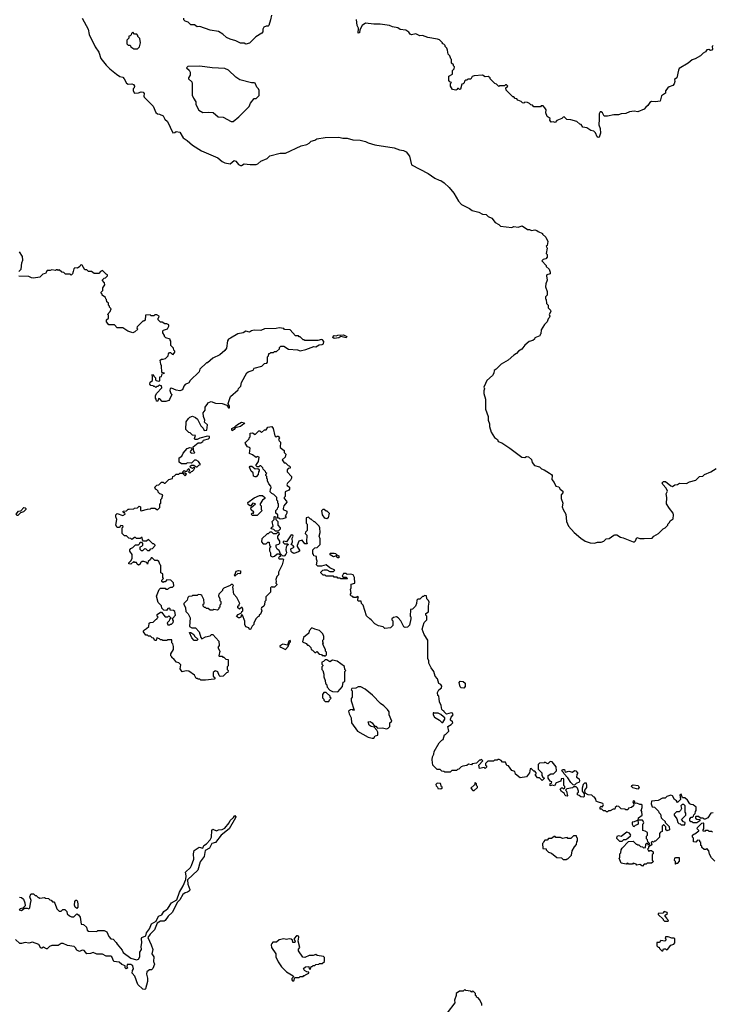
# Model space of a CAD drawing. Extents: x 2472589 to 2662339, y 701009 to 849030.
# Tile 84 of 256: x 2532895 to 2540424, y 739038 to 749737. Entities that reach past the tile are written whole.
import ezdxf

# ---------------------------------------------------------------- set-up
doc = ezdxf.new("R2010")
doc.units = 0

msp = doc.modelspace()

# ---------------------------------------------------------------- linework, layer by layer
at = {"layer": '0CON05XD'}
for points in [[(2535632, 749785), (2535623, 749735), (2535602, 749675), (2535595, 749668), (2535575, 749668), (2535550, 749655), (2535538, 749635), (2535537, 749605), (2535528, 749592), (2535461, 749549), (2535395, 749480), (2535355, 749472), (2535335, 749482), (2535295, 749483), (2535246, 749506), (2535182, 749525), (2535145, 749544), (2535105, 749578), (2535055, 749607), (2534965, 749623), (2534855, 749663), (2534825, 749660), (2534795, 749680), (2534755, 749680), (2534725, 749710), (2534695, 749720), (2534680, 749735), (2534680, 749755)], [(2533574, 749754), (2533641, 749635), (2533651, 749575), (2533685, 749500), (2533703, 749475), (2533715, 749442), (2533756, 749385), (2533777, 749315), (2533835, 749242), (2533875, 749202), (2533946, 749146), (2533985, 749120), (2534015, 749112), (2534032, 749095), (2534057, 749047), (2534075, 749037), (2534115, 749040), (2534133, 749033), (2534142, 749015), (2534140, 748995), (2534130, 748985), (2534130, 748965), (2534145, 748940), (2534185, 748942), (2534215, 748952), (2534239, 748949), (2534248, 748935), (2534243, 748905), (2534248, 748895), (2534346, 748796), (2534375, 748730), (2534393, 748713), (2534415, 748710), (2534455, 748692), (2534473, 748655), (2534502, 748632), (2534559, 748509), (2534580, 748510), (2534595, 748522), (2534635, 748513), (2534674, 748454), (2534716, 748426), (2534775, 748372), (2534873, 748313), (2535050, 748235), (2535097, 748197), (2535125, 748182), (2535185, 748172), (2535225, 748208), (2535245, 748198), (2535275, 748162), (2535294, 748154), (2535305, 748153), (2535335, 748170), (2535402, 748162), (2535465, 748162), (2535485, 748172), (2535515, 748200), (2535585, 748230), (2535615, 748258), (2535725, 748288), (2535785, 748288), (2535955, 748368), (2536015, 748382), (2536043, 748397), (2536065, 748418), (2536102, 748428), (2536125, 748442), (2536215, 748457), (2536365, 748462), (2536408, 748448), (2536455, 748448), (2536515, 748432), (2536595, 748427), (2536655, 748412), (2536685, 748398), (2536755, 748378), (2536965, 748346), (2537025, 748324), (2537067, 748317), (2537095, 748300), (2537131, 748255), (2537155, 748160), (2537336, 748066), (2537408, 748015), (2537455, 747994)], [(2540433, 749457), (2540423, 749445), (2540428, 749415), (2540420, 749405), (2540405, 749402), (2540385, 749412), (2540365, 749408), (2540352, 749388), (2540325, 749372), (2540297, 749345), (2540239, 749311), (2540205, 749301), (2540161, 749265), (2540064, 749205), (2540055, 749190), (2540038, 749105), (2540014, 749086), (2540018, 749065), (2540011, 749039), (2539995, 749021), (2539955, 749009), (2539942, 748998), (2539917, 748965), (2539915, 748940), (2539872, 748908), (2539858, 748852), (2539805, 748844), (2539765, 748849), (2539745, 748836), (2539725, 748804), (2539702, 748788), (2539682, 748765), (2539615, 748737), (2539575, 748742), (2539525, 748734), (2539485, 748719), (2539435, 748714), (2539405, 748704), (2539355, 748704), (2539285, 748688), (2539250, 748690), (2539232, 748725), (2539215, 748736), (2539205, 748734), (2539193, 748715), (2539196, 748655), (2539191, 748595), (2539206, 748556), (2539209, 748505), (2539195, 748460), (2539185, 748456), (2539173, 748463), (2539155, 748508), (2539137, 748527), (2539103, 748533), (2539062, 748562), (2539015, 748570), (2538998, 748598), (2538985, 748600), (2538952, 748632), (2538885, 748650), (2538843, 748653), (2538820, 748675), (2538815, 748680), (2538802, 748678), (2538788, 748662), (2538735, 748640), (2538715, 748620), (2538695, 748628), (2538672, 748625), (2538658, 748645), (2538662, 748665), (2538630, 748685), (2538616, 748725), (2538617, 748757), (2538605, 748780), (2538585, 748800), (2538565, 748800), (2538555, 748790), (2538485, 748790), (2538468, 748808), (2538452, 748812), (2538438, 748828), (2538417, 748837), (2538385, 748840), (2538375, 748830), (2538362, 748832), (2538348, 748848), (2538312, 748862), (2538298, 748878), (2538282, 748882), (2538265, 748900), (2538255, 748900), (2538182, 748972), (2538180, 748995), (2538200, 749015), (2538188, 749028), (2538175, 749030), (2538165, 749020), (2538115, 749020), (2538105, 749010), (2538078, 749038), (2538062, 749042), (2538010, 749095), (2538010, 749105), (2537989, 749119), (2537955, 749116), (2537925, 749133), (2537835, 749127), (2537815, 749120), (2537798, 749092), (2537765, 749090), (2537755, 749080), (2537742, 749078), (2537732, 749068), (2537728, 749052), (2537715, 749040), (2537702, 749038), (2537688, 748982), (2537675, 748980), (2537665, 748990), (2537655, 748990), (2537650, 748980), (2537635, 748972), (2537599, 748979), (2537580, 749015), (2537580, 749045), (2537590, 749055), (2537572, 749062), (2537560, 749075), (2537560, 749125), (2537600, 749145), (2537600, 749185), (2537618, 749202), (2537620, 749225), (2537610, 749235), (2537610, 749245), (2537590, 749265), (2537590, 749305), (2537582, 749312), (2537570, 749345), (2537553, 749363), (2537547, 749407), (2537538, 749428), (2537520, 749445), (2537520, 749455), (2537505, 749470), (2537490, 749475), (2537490, 749485), (2537458, 749518), (2537437, 749527), (2537332, 749542), (2537275, 749566), (2537245, 749561), (2537203, 749583), (2537153, 749573), (2537140, 749580), (2537125, 749602), (2537092, 749622), (2537032, 749632), (2537007, 749647), (2536948, 749658), (2536915, 749672), (2536815, 749688), (2536745, 749688), (2536655, 749698), (2536618, 749675), (2536592, 749625), (2536589, 749595), (2536575, 749590), (2536577, 749643), (2536564, 749675), (2536555, 749740)], [(2534175, 749420), (2534198, 749442), (2534210, 749485), (2534202, 749532), (2534180, 749555), (2534180, 749565), (2534168, 749578), (2534145, 749580), (2534125, 749600), (2534112, 749588), (2534108, 749572), (2534095, 749560), (2534082, 749558), (2534080, 749535), (2534060, 749515), (2534060, 749475), (2534075, 749460), (2534095, 749460), (2534102, 749442), (2534135, 749420), (2534175, 749420)], [(2535195, 748630), (2535215, 748632), (2535279, 748681), (2535390, 748795), (2535405, 748830), (2535445, 748880), (2535465, 748880), (2535498, 748912), (2535497, 748967), (2535490, 748985), (2535472, 749002), (2535456, 749046), (2535445, 749052), (2535415, 749050), (2535290, 749085), (2535245, 749112), (2535165, 749188), (2535125, 749208), (2534987, 749213), (2534855, 749232), (2534722, 749228), (2534710, 749215), (2534738, 749188), (2534750, 749165), (2534747, 749133), (2534730, 749105), (2534730, 749095), (2534765, 749060), (2534770, 749045), (2534770, 748915), (2534783, 748883), (2534810, 748845), (2534810, 748815), (2534844, 748754), (2534885, 748728), (2534945, 748732), (2534997, 748727), (2535053, 748683), (2535107, 748677), (2535195, 748630)], [(2537455, 747994), (2537475, 747989), (2537508, 747965), (2537565, 747912), (2537615, 747852), (2537664, 747764), (2537697, 747727), (2537786, 747686), (2537814, 747664), (2537885, 747644), (2537925, 747622), (2537965, 747620), (2537988, 747598), (2538029, 747579), (2538065, 747532), (2538105, 747513), (2538122, 747492), (2538245, 747480), (2538265, 747488), (2538315, 747482), (2538356, 747496), (2538415, 747458), (2538437, 747457), (2538457, 747447), (2538495, 747452), (2538517, 747447), (2538530, 747435), (2538580, 747415), (2538580, 747405), (2538613, 747373), (2538638, 747325), (2538630, 747285), (2538620, 747275), (2538628, 747255), (2538620, 747195), (2538630, 747185), (2538630, 747155), (2538615, 747140), (2538585, 747130), (2538570, 747115), (2538620, 747065), (2538620, 747055), (2538650, 747025), (2538660, 746995), (2538660, 746975), (2538626, 746964), (2538621, 746955), (2538630, 746905), (2538613, 746867), (2538610, 746835), (2538628, 746785), (2538630, 746745), (2538610, 746725), (2538610, 746705), (2538620, 746695), (2538623, 746653), (2538640, 746635), (2538640, 746605), (2538665, 746580), (2538668, 746565), (2538652, 746535), (2538658, 746515), (2538652, 746498), (2538640, 746485), (2538630, 746455), (2538600, 746425), (2538563, 746367), (2538560, 746325), (2538552, 746318), (2538548, 746302), (2538495, 746280), (2538490, 746265), (2538475, 746250), (2538435, 746240), (2538385, 746202), (2538352, 746158), (2538318, 746135), (2538295, 746108), (2538265, 746092), (2538204, 746036), (2538130, 745995), (2538075, 745938), (2538052, 745925), (2538050, 745895), (2538035, 745870), (2537972, 745815), (2537958, 745785), (2537942, 745745), (2537948, 745725), (2537940, 745705), (2537940, 745675), (2537958, 745615), (2537960, 745505), (2537988, 745425), (2537988, 745385), (2538002, 745345), (2538003, 745315), (2538021, 745255), (2538057, 745197), (2538088, 745175), (2538098, 745155), (2538135, 745139), (2538225, 745081), (2538354, 744984), (2538385, 744978), (2538405, 744990), (2538425, 744988), (2538458, 744958), (2538467, 744925), (2538493, 744893), (2538545, 744878), (2538568, 744855), (2538596, 744846), (2538655, 744808), (2538678, 744795), (2538682, 744785), (2538680, 744740), (2538707, 744707), (2538725, 744670), (2538755, 744660), (2538772, 744635), (2538800, 744615), (2538800, 744595), (2538780, 744575), (2538780, 744535), (2538800, 744485), (2538792, 744445), (2538802, 744415), (2538832, 744365), (2538840, 744285), (2538862, 744235), (2538924, 744164), (2538995, 744103), (2539042, 744072), (2539095, 744052), (2539145, 744048), (2539175, 744058), (2539215, 744058), (2539245, 744070), (2539270, 744095), (2539302, 744098), (2539353, 744137), (2539365, 744140), (2539388, 744138), (2539425, 744113), (2539457, 744107), (2539565, 744062), (2539577, 744063), (2539590, 744075), (2539605, 744110), (2539635, 744100), (2539685, 744098), (2539770, 744105), (2539790, 744125), (2539840, 744155), (2539890, 744205), (2539910, 744215), (2539940, 744245), (2539940, 744255), (2539960, 744275), (2539965, 744290), (2540000, 744315), (2540002, 744355), (2539998, 744375), (2539958, 744425), (2539928, 744478), (2539930, 744545), (2539922, 744585), (2539938, 744615), (2539922, 744645), (2539886, 744685), (2539880, 744705), (2539895, 744718), (2539915, 744718), (2539973, 744673), (2539990, 744665), (2540016, 744684), (2540045, 744688), (2540068, 744702), (2540145, 744698), (2540175, 744717), (2540245, 744734), (2540285, 744772), (2540322, 744778), (2540340, 744795), (2540407, 744823), (2540465, 744860)], [(2532885, 747000), (2532910, 747025), (2532917, 747095), (2532928, 747125), (2532927, 747165), (2532892, 747215)], [(2534285, 744420), (2534317, 744423), (2534325, 744430), (2534365, 744430), (2534395, 744410), (2534420, 744435), (2534420, 744475), (2534430, 744485), (2534430, 744525), (2534440, 744535), (2534450, 744575), (2534420, 744585), (2534402, 744602), (2534400, 744615), (2534385, 744630), (2534370, 744635), (2534363, 744657), (2534385, 744680), (2534408, 744682), (2534435, 744710), (2534455, 744710), (2534465, 744700), (2534478, 744702), (2534515, 744740), (2534555, 744750), (2534560, 744775), (2534578, 744782), (2534595, 744800), (2534625, 744800), (2534635, 744810), (2534670, 744810), (2534672, 744802), (2534695, 744780), (2534708, 744798), (2534695, 744810), (2534670, 744810), (2534670, 744825), (2534682, 744838), (2534695, 744830), (2534715, 744830), (2534720, 744845), (2534735, 744860), (2534740, 744835), (2534730, 744825), (2534745, 744810), (2534762, 744828), (2534775, 744830), (2534790, 744845), (2534798, 744868), (2534785, 744870), (2534775, 744860), (2534752, 744872), (2534750, 744885), (2534762, 744898), (2534787, 744897), (2534815, 744880), (2534825, 744880), (2534842, 744898), (2534860, 744905), (2534838, 744938), (2534815, 744950), (2534795, 744950), (2534762, 744918), (2534715, 744920), (2534705, 744910), (2534655, 744912), (2534628, 744928), (2534630, 744975), (2534656, 744994), (2534672, 745025), (2534714, 745076), (2534745, 745087), (2534760, 745085), (2534770, 745075), (2534748, 745045), (2534752, 745035), (2534765, 745028), (2534795, 745030), (2534800, 745035), (2534790, 745045), (2534780, 745095), (2534835, 745140), (2534865, 745140), (2534887, 745153), (2534895, 745168), (2534947, 745183), (2534960, 745195), (2534958, 745208), (2534935, 745212), (2534855, 745190), (2534826, 745174), (2534800, 745175), (2534794, 745186), (2534808, 745218), (2534772, 745222), (2534748, 745248), (2534735, 745250), (2534703, 745283), (2534704, 745366), (2534730, 745405), (2534743, 745417), (2534775, 745430), (2534808, 745415), (2534828, 745398), (2534864, 745324), (2534888, 745298), (2534902, 745272), (2534930, 745275), (2534936, 745336), (2534903, 745363), (2534908, 745385), (2534892, 745425), (2534890, 745465), (2534910, 745495), (2534913, 745527), (2534940, 745565), (2534940, 745575), (2534975, 745588), (2535025, 745570), (2535095, 745568), (2535147, 745547), (2535165, 745518), (2535175, 745520), (2535176, 745535), (2535162, 745565), (2535188, 745642), (2535270, 745715), (2535275, 745730), (2535300, 745755), (2535308, 745795), (2535365, 745900), (2535378, 745912), (2535435, 745930), (2535445, 745950), (2535527, 745973), (2535555, 746000), (2535580, 746005), (2535590, 746015), (2535590, 746075), (2535600, 746085), (2535605, 746110), (2535615, 746110), (2535625, 746120), (2535655, 746120), (2535665, 746130), (2535687, 746133), (2535718, 746162), (2535720, 746175), (2535735, 746190), (2535765, 746190), (2535818, 746158), (2535915, 746148), (2535945, 746138), (2536007, 746153), (2536094, 746186), (2536115, 746182), (2536150, 746205), (2536185, 746207), (2536197, 746215), (2536201, 746241), (2536188, 746258), (2536175, 746261), (2536135, 746250), (2535995, 746250), (2535985, 746260), (2535975, 746260), (2535945, 746290), (2535935, 746290), (2535925, 746300), (2535895, 746300), (2535835, 746368), (2535775, 746370), (2535765, 746380), (2535715, 746388), (2535685, 746380), (2535555, 746378), (2535515, 746360), (2535444, 746364), (2535414, 746356), (2535395, 746342), (2535355, 746352), (2535325, 746333), (2535265, 746322), (2535188, 746275), (2535164, 746266), (2535154, 746246), (2535142, 746168), (2535126, 746144), (2535070, 746095), (2534995, 746060), (2534935, 746010), (2534925, 746010), (2534855, 745940), (2534845, 745910), (2534750, 745815), (2534735, 745790), (2534695, 745772), (2534678, 745755), (2534666, 745714), (2534635, 745703), (2534595, 745710), (2534545, 745732), (2534532, 745728), (2534528, 745708), (2534540, 745675), (2534550, 745665), (2534525, 745610), (2534515, 745600), (2534485, 745590), (2534445, 745590), (2534418, 745618), (2534405, 745620), (2534398, 745592), (2534382, 745592), (2534380, 745615), (2534370, 745625), (2534372, 745655), (2534385, 745680), (2534440, 745735), (2534440, 745745), (2534435, 745760), (2534425, 745760), (2534415, 745770), (2534398, 745752), (2534385, 745750), (2534375, 745740), (2534365, 745750), (2534355, 745750), (2534345, 745760), (2534322, 745762), (2534310, 745775), (2534312, 745798), (2534340, 745815), (2534340, 745865), (2534332, 745878), (2534345, 745880), (2534352, 745862), (2534370, 745845), (2534373, 745823), (2534380, 745815), (2534405, 745808), (2534417, 745813), (2534420, 745855), (2534435, 745860), (2534445, 745890), (2534470, 745895), (2534440, 745905), (2534438, 745975), (2534428, 745995), (2534423, 746037), (2534435, 746050), (2534455, 746048), (2534480, 746055), (2534510, 746085), (2534513, 746107), (2534525, 746120), (2534535, 746120), (2534552, 746102), (2534565, 746100), (2534580, 746125), (2534580, 746135), (2534570, 746145), (2534568, 746168), (2534540, 746195), (2534540, 746245), (2534530, 746255), (2534530, 746265), (2534485, 746280), (2534470, 746295), (2534470, 746305), (2534450, 746335), (2534450, 746355), (2534460, 746365), (2534503, 746377), (2534518, 746405), (2534515, 746420), (2534495, 746432), (2534473, 746433), (2534445, 746450), (2534425, 746450), (2534400, 746475), (2534400, 746495), (2534408, 746502), (2534410, 746515), (2534385, 746530), (2534365, 746530), (2534355, 746520), (2534325, 746520), (2534315, 746530), (2534262, 746528), (2534258, 746472), (2534245, 746460), (2534235, 746460), (2534172, 746398), (2534170, 746385), (2534180, 746375), (2534146, 746344), (2534126, 746334), (2534072, 746352), (2534015, 746390), (2533955, 746390), (2533925, 746420), (2533863, 746423), (2533840, 746455), (2533840, 746475), (2533860, 746495), (2533860, 746525), (2533850, 746535), (2533880, 746565), (2533890, 746595), (2533872, 746612), (2533870, 746625), (2533860, 746635), (2533860, 746655), (2533842, 746672), (2533840, 746695), (2533830, 746705), (2533828, 746718), (2533792, 746742), (2533790, 746755), (2533780, 746765), (2533782, 746778), (2533800, 746795), (2533800, 746825), (2533820, 746855), (2533818, 746878), (2533790, 746905), (2533812, 746928), (2533828, 746932), (2533848, 746952), (2533850, 746965), (2533835, 746970), (2533795, 747010), (2533775, 747000), (2533755, 746980), (2533705, 746980), (2533675, 747000), (2533645, 747000), (2533625, 747020), (2533605, 747020), (2533575, 747070), (2533565, 747072), (2533555, 747070), (2533548, 747055), (2533525, 747038), (2533495, 747040), (2533485, 747030), (2533475, 747000), (2533470, 746975), (2533455, 746960), (2533445, 746970), (2533395, 746970), (2533375, 746990), (2533352, 746992), (2533325, 747020), (2533315, 747010), (2533305, 747020), (2533295, 747020), (2533285, 747010), (2533245, 747018), (2533225, 747010), (2533195, 747010), (2533175, 746980), (2533145, 746970), (2533115, 746940), (2533045, 746930), (2533023, 746933), (2532995, 746948), (2532885, 746950)], [(2536315, 746273), (2536300, 746285), (2536305, 746302), (2536315, 746307), (2536335, 746302), (2536355, 746310), (2536415, 746312), (2536450, 746295), (2536445, 746281), (2536387, 746293), (2536365, 746281), (2536315, 746273)], [(2535205, 745270), (2535200, 745275), (2535202, 745295), (2535232, 745308), (2535243, 745325), (2535262, 745338), (2535305, 745364), (2535338, 745355), (2535333, 745345), (2535295, 745316), (2535238, 745302), (2535225, 745283), (2535205, 745270)], [(2535725, 744310), (2535715, 744320), (2535702, 744322), (2535700, 744355), (2535680, 744375), (2535680, 744405), (2535698, 744422), (2535700, 744435), (2535710, 744445), (2535710, 744475), (2535703, 744483), (2535700, 744505), (2535690, 744515), (2535690, 744545), (2535658, 744578), (2535635, 744590), (2535618, 744608), (2535620, 744635), (2535630, 744655), (2535625, 744670), (2535603, 744693), (2535590, 744725), (2535590, 744745), (2535582, 744752), (2535580, 744775), (2535570, 744785), (2535570, 744795), (2535580, 744805), (2535572, 744812), (2535568, 744828), (2535542, 744852), (2535538, 744868), (2535515, 744890), (2535505, 744890), (2535495, 744880), (2535475, 744880), (2535463, 744893), (2535490, 744935), (2535500, 744985), (2535475, 744990), (2535465, 744980), (2535427, 745007), (2535392, 745022), (2535402, 745082), (2535395, 745090), (2535370, 745095), (2535348, 745135), (2535352, 745148), (2535388, 745182), (2535390, 745195), (2535400, 745205), (2535400, 745245), (2535425, 745248), (2535455, 745230), (2535495, 745270), (2535505, 745270), (2535525, 745250), (2535555, 745280), (2535575, 745280), (2535592, 745308), (2535635, 745318), (2535652, 745295), (2535670, 745215), (2535685, 745200), (2535695, 745210), (2535705, 745210), (2535718, 745195), (2535710, 745175), (2535715, 745160), (2535730, 745145), (2535725, 745090), (2535770, 745055), (2535770, 745035), (2535790, 745015), (2535780, 744985), (2535750, 744955), (2535772, 744922), (2535785, 744920), (2535812, 744892), (2535825, 744890), (2535835, 744880), (2535836, 744864), (2535815, 744860), (2535803, 744847), (2535802, 744825), (2535850, 744775), (2535850, 744755), (2535840, 744735), (2535805, 744700), (2535800, 744685), (2535804, 744674), (2535827, 744657), (2535828, 744635), (2535820, 744625), (2535782, 744608), (2535780, 744555), (2535770, 744545), (2535770, 744535), (2535797, 744507), (2535798, 744495), (2535768, 744455), (2535758, 744425), (2535760, 744415), (2535800, 744395), (2535800, 744375), (2535792, 744362), (2535780, 744345), (2535790, 744335), (2535790, 744325), (2535755, 744312), (2535725, 744310)], [(2535455, 744769), (2535437, 744777), (2535434, 744814), (2535412, 744832), (2535394, 744874), (2535400, 744885), (2535420, 744885), (2535455, 744858), (2535485, 744860), (2535498, 744848), (2535500, 744835), (2535490, 744825), (2535486, 744794), (2535465, 744771), (2535455, 744769)], [(2535475, 744350), (2535425, 744350), (2535410, 744365), (2535425, 744380), (2535438, 744372), (2535440, 744385), (2535412, 744412), (2535408, 744432), (2535460, 744475), (2535430, 744485), (2535405, 744450), (2535378, 744468), (2535375, 744490), (2535445, 744542), (2535503, 744567), (2535535, 744568), (2535560, 744545), (2535560, 744535), (2535535, 744516), (2535510, 744475), (2535510, 744465), (2535520, 744455), (2535520, 744415), (2535530, 744405), (2535475, 744350)], [(2532865, 744348), (2532857, 744365), (2532884, 744396), (2532909, 744401), (2532940, 744435), (2532954, 744434), (2532962, 744425), (2532962, 744415), (2532935, 744388), (2532905, 744380), (2532875, 744350), (2532865, 744348)], [(2536048, 744318), (2536035, 744330), (2536010, 744325), (2536010, 744265), (2536020, 744255), (2536020, 744185), (2536002, 744168), (2536000, 744155), (2536018, 744135), (2536012, 744062), (2536020, 744045), (2536015, 744040), (2535995, 744042), (2535965, 744080), (2535931, 744069), (2535912, 744025), (2535913, 744013), (2535940, 743965), (2535927, 743953), (2535875, 743937), (2535856, 743946), (2535848, 743958), (2535844, 743986), (2535878, 744005), (2535869, 744019), (2535848, 744035), (2535859, 744061), (2535856, 744105), (2535867, 744125), (2535865, 744137), (2535845, 744138), (2535795, 744062), (2535765, 744070), (2535758, 744062), (2535758, 744055), (2535775, 744040), (2535805, 744042), (2535818, 744035), (2535799, 744021), (2535791, 744005), (2535788, 743975), (2535794, 743945), (2535789, 743931), (2535775, 743910), (2535765, 743908), (2535752, 743912), (2535732, 743932), (2535715, 743970), (2535694, 743984), (2535682, 744005), (2535685, 744030), (2535712, 744038), (2535722, 744048), (2535722, 744072), (2535700, 744105), (2535700, 744125), (2535720, 744145), (2535715, 744160), (2535695, 744160), (2535685, 744150), (2535655, 744150), (2535635, 744170), (2535615, 744170), (2535598, 744152), (2535585, 744150), (2535528, 744095), (2535523, 744063), (2535543, 744043), (2535575, 744040), (2535592, 744058), (2535608, 744058), (2535610, 744025), (2535620, 744015), (2535620, 744005), (2535610, 743995), (2535610, 743965), (2535620, 743945), (2535622, 743912), (2535645, 743900), (2535665, 743908), (2535695, 743932), (2535712, 743932), (2535728, 743918), (2535730, 743905), (2535715, 743900), (2535710, 743885), (2535715, 743880), (2535755, 743880), (2535762, 743872), (2535748, 743815), (2535710, 743735), (2535710, 743705), (2535692, 743688), (2535678, 743655), (2535682, 743632), (2535680, 743615), (2535690, 743605), (2535690, 743595), (2535665, 743570), (2535645, 743570), (2535635, 743578), (2535620, 743565), (2535620, 743515), (2535570, 743465), (2535570, 743425), (2535560, 743415), (2535557, 743383), (2535550, 743365), (2535522, 743345), (2535520, 743335), (2535528, 743315), (2535512, 743278), (2535500, 743265), (2535500, 743255), (2535485, 743250), (2535465, 743230), (2535442, 743185), (2535440, 743165), (2535423, 743147), (2535405, 743110), (2535392, 743112), (2535385, 743130), (2535355, 743140), (2535342, 743165), (2535342, 743202), (2535318, 743268), (2535305, 743270), (2535298, 743245), (2535285, 743238), (2535275, 743238), (2535253, 743253), (2535270, 743275), (2535308, 743292), (2535310, 743305), (2535320, 743315), (2535320, 743335), (2535315, 743350), (2535305, 743350), (2535285, 743332), (2535268, 743348), (2535268, 743365), (2535280, 743375), (2535280, 743385), (2535290, 743395), (2535255, 743458), (2535222, 743495), (2535212, 743575), (2535218, 743588), (2535208, 743598), (2535195, 743600), (2535185, 743590), (2535115, 743560), (2535100, 743545), (2535100, 743535), (2535060, 743495), (2535058, 743478), (2535070, 743445), (2535070, 743425), (2535080, 743415), (2535080, 743385), (2535070, 743375), (2535070, 743355), (2535060, 743345), (2535060, 743335), (2535045, 743320), (2535005, 743328), (2534995, 743320), (2534965, 743320), (2534945, 743340), (2534925, 743340), (2534915, 743350), (2534905, 743350), (2534890, 743365), (2534890, 743385), (2534900, 743395), (2534898, 743435), (2534875, 743480), (2534865, 743488), (2534835, 743490), (2534825, 743480), (2534775, 743480), (2534767, 743473), (2534735, 743470), (2534723, 743457), (2534715, 743430), (2534680, 743395), (2534678, 743385), (2534697, 743347), (2534700, 743305), (2534725, 743280), (2534747, 743237), (2534742, 743142), (2534765, 743130), (2534808, 743128), (2534847, 743087), (2534864, 743024), (2534875, 743010), (2534915, 743032), (2534967, 743043), (2534980, 743055), (2534995, 743058), (2535060, 742985), (2535062, 742938), (2535050, 742915), (2535070, 742875), (2535060, 742825), (2535065, 742820), (2535095, 742820), (2535105, 742810), (2535115, 742810), (2535135, 742790), (2535160, 742785), (2535160, 742715), (2535150, 742705), (2535150, 742675), (2535160, 742665), (2535158, 742642), (2535145, 742640), (2535107, 742603), (2535075, 742600), (2535062, 742612), (2535049, 742649), (2535025, 742660), (2535015, 742658), (2535000, 742645), (2535000, 742605), (2535020, 742585), (2535008, 742572), (2534915, 742560), (2534865, 742560), (2534855, 742570), (2534835, 742570), (2534825, 742580), (2534815, 742580), (2534796, 742616), (2534735, 742658), (2534705, 742660), (2534662, 742652), (2534640, 742685), (2534648, 742728), (2534625, 742750), (2534600, 742755), (2534576, 742786), (2534550, 742805), (2534550, 742815), (2534540, 742825), (2534540, 742845), (2534568, 742892), (2534568, 742925), (2534560, 742955), (2534550, 742965), (2534548, 742998), (2534505, 743000), (2534495, 742992), (2534452, 742992), (2534445, 743000), (2534425, 743000), (2534415, 743010), (2534385, 743020), (2534378, 742992), (2534365, 742990), (2534348, 743018), (2534335, 743020), (2534317, 743037), (2534295, 743040), (2534285, 743050), (2534265, 743050), (2534240, 743085), (2534240, 743095), (2534252, 743108), (2534275, 743120), (2534298, 743142), (2534302, 743178), (2534312, 743188), (2534345, 743190), (2534375, 743220), (2534390, 743225), (2534390, 743235), (2534400, 743245), (2534390, 743255), (2534390, 743275), (2534425, 743300), (2534438, 743298), (2534475, 743250), (2534505, 743250), (2534515, 743260), (2534538, 743238), (2534538, 743232), (2534522, 743218), (2534520, 743205), (2534500, 743185), (2534505, 743160), (2534525, 743160), (2534535, 743170), (2534545, 743170), (2534562, 743188), (2534568, 743205), (2534560, 743215), (2534560, 743235), (2534588, 743265), (2534580, 743305), (2534566, 743316), (2534532, 743322), (2534530, 743335), (2534522, 743342), (2534505, 743340), (2534492, 743318), (2534462, 743322), (2534442, 743342), (2534438, 743368), (2534400, 743405), (2534383, 743473), (2534413, 743547), (2534425, 743560), (2534475, 743560), (2534485, 743550), (2534505, 743550), (2534515, 743560), (2534538, 743572), (2534555, 743572), (2534570, 743585), (2534568, 743618), (2534537, 743647), (2534495, 743650), (2534475, 743630), (2534465, 743630), (2534455, 743620), (2534442, 743632), (2534442, 743648), (2534460, 743665), (2534450, 743675), (2534450, 743715), (2534430, 743725), (2534430, 743805), (2534422, 743812), (2534408, 743848), (2534395, 743860), (2534365, 743860), (2534335, 743890), (2534325, 743890), (2534318, 743872), (2534292, 743848), (2534285, 743820), (2534278, 743838), (2534245, 743850), (2534225, 743850), (2534210, 743835), (2534205, 743820), (2534185, 743810), (2534172, 743822), (2534165, 743840), (2534145, 743840), (2534135, 743850), (2534105, 743820), (2534080, 743825), (2534080, 743835), (2534108, 743862), (2534118, 743885), (2534118, 743925), (2534093, 743963), (2534092, 743975), (2534105, 743992), (2534125, 744002), (2534155, 744030), (2534185, 744030), (2534200, 744045), (2534205, 744060), (2534218, 744058), (2534230, 744045), (2534230, 744025), (2534218, 744012), (2534200, 744005), (2534200, 743985), (2534215, 743970), (2534235, 743970), (2534255, 743990), (2534268, 743988), (2534285, 743970), (2534305, 743970), (2534322, 743988), (2534338, 743992), (2534368, 744022), (2534368, 744028), (2534355, 744040), (2534342, 744042), (2534295, 744090), (2534275, 744070), (2534242, 744072), (2534230, 744085), (2534225, 744110), (2534215, 744110), (2534205, 744100), (2534165, 744100), (2534155, 744110), (2534145, 744110), (2534115, 744090), (2534105, 744100), (2534082, 744102), (2534058, 744128), (2534035, 744130), (2534010, 744155), (2534010, 744215), (2534020, 744225), (2534018, 744238), (2533995, 744240), (2533975, 744220), (2533955, 744220), (2533942, 744245), (2533953, 744305), (2533940, 744335), (2533940, 744355), (2533955, 744370), (2534015, 744350), (2534040, 744365), (2534038, 744378), (2534025, 744380), (2534020, 744395), (2534055, 744400), (2534073, 744417), (2534085, 744420), (2534135, 744422), (2534145, 744430), (2534177, 744433), (2534195, 744450), (2534210, 744445), (2534210, 744405), (2534215, 744400), (2534285, 744420)], [(2536235, 744312), (2536211, 744321), (2536188, 744355), (2536180, 744405), (2536195, 744420), (2536205, 744420), (2536225, 744400), (2536235, 744400), (2536260, 744375), (2536247, 744323), (2536235, 744312)], [(2535705, 744180), (2535675, 744180), (2535658, 744198), (2535630, 744205), (2535632, 744218), (2535650, 744235), (2535640, 744285), (2535660, 744305), (2535660, 744335), (2535665, 744340), (2535680, 744335), (2535680, 744305), (2535700, 744285), (2535700, 744245), (2535726, 744216), (2535725, 744200), (2535705, 744180)], [(2539880, 741055), (2539910, 741025), (2539912, 741012), (2539955, 740970), (2539960, 740935), (2539932, 740922), (2539920, 740935), (2539918, 740968), (2539898, 740988), (2539892, 740988), (2539880, 740975), (2539880, 740915), (2539862, 740908), (2539850, 740895), (2539850, 740855), (2539808, 740812), (2539795, 740810), (2539785, 740800), (2539772, 740808), (2539760, 740795), (2539768, 740772), (2539732, 740748), (2539730, 740735), (2539720, 740725), (2539728, 740718), (2539730, 740705), (2539735, 740700), (2539745, 740710), (2539765, 740710), (2539780, 740695), (2539780, 740675), (2539770, 740665), (2539770, 740605), (2539780, 740595), (2539778, 740582), (2539765, 740570), (2539715, 740570), (2539705, 740560), (2539685, 740560), (2539665, 740540), (2539637, 740557), (2539605, 740550), (2539595, 740560), (2539565, 740570), (2539555, 740560), (2539515, 740560), (2539505, 740570), (2539488, 740562), (2539435, 740570), (2539410, 740625), (2539420, 740635), (2539420, 740675), (2539430, 740685), (2539433, 740717), (2539444, 740736), (2539512, 740808), (2539565, 740810), (2539595, 740780), (2539605, 740780), (2539615, 740770), (2539625, 740770), (2539642, 740752), (2539665, 740750), (2539675, 740740), (2539698, 740742), (2539700, 740775), (2539712, 740788), (2539718, 740788), (2539725, 740770), (2539740, 740775), (2539740, 740785), (2539722, 740802), (2539720, 740825), (2539710, 740835), (2539710, 740865), (2539720, 740875), (2539720, 740905), (2539695, 740920), (2539670, 740925), (2539670, 740995), (2539678, 741002), (2539680, 741015), (2539665, 741040), (2539620, 741040), (2539622, 741065), (2539660, 741095), (2539658, 741135), (2539650, 741145), (2539662, 741178), (2539660, 741205), (2539655, 741210), (2539635, 741208), (2539605, 741222), (2539585, 741220), (2539578, 741245), (2539565, 741248), (2539560, 741235), (2539572, 741215), (2539568, 741195), (2539545, 741178), (2539512, 741168), (2539505, 741150), (2539485, 741150), (2539475, 741160), (2539433, 741163), (2539408, 741188), (2539385, 741190), (2539370, 741175), (2539365, 741160), (2539345, 741160), (2539315, 741140), (2539295, 741140), (2539285, 741130), (2539275, 741130), (2539265, 741140), (2539242, 741142), (2539225, 741160), (2539205, 741160), (2539205, 741180), (2539215, 741190), (2539228, 741182), (2539242, 741205), (2539235, 741220), (2539175, 741240), (2539160, 741245), (2539157, 741267), (2539145, 741290), (2539132, 741292), (2539115, 741310), (2539073, 741313), (2539042, 741332), (2539040, 741365), (2539060, 741395), (2539062, 741415), (2539055, 741440), (2539035, 741440), (2539020, 741425), (2539010, 741385), (2539010, 741355), (2539030, 741325), (2539030, 741295), (2539025, 741290), (2538995, 741292), (2538978, 741308), (2538960, 741315), (2538960, 741335), (2538968, 741342), (2538970, 741355), (2538958, 741388), (2538945, 741400), (2538915, 741400), (2538905, 741390), (2538842, 741378), (2538830, 741365), (2538840, 741355), (2538850, 741305), (2538845, 741300), (2538832, 741302), (2538820, 741315), (2538818, 741328), (2538785, 741352), (2538770, 741375), (2538785, 741390), (2538795, 741390), (2538805, 741380), (2538820, 741385), (2538820, 741405), (2538810, 741415), (2538810, 741485), (2538805, 741490), (2538782, 741488), (2538778, 741462), (2538727, 741443), (2538708, 741412), (2538685, 741420), (2538662, 741412), (2538663, 741437), (2538678, 741442), (2538680, 741455), (2538665, 741460), (2538640, 741495), (2538640, 741525), (2538668, 741542), (2538698, 741542), (2538730, 741575), (2538727, 741617), (2538685, 741672), (2538660, 741675), (2538635, 741650), (2538605, 741670), (2538595, 741662), (2538545, 741660), (2538530, 741645), (2538530, 741595), (2538570, 741555), (2538570, 741525), (2538580, 741515), (2538580, 741505), (2538600, 741495), (2538575, 741470), (2538545, 741500), (2538525, 741500), (2538512, 741512), (2538500, 741535), (2538508, 741542), (2538510, 741555), (2538495, 741570), (2538485, 741570), (2538455, 741600), (2538444, 741596), (2538437, 741553), (2538405, 741510), (2538335, 741498), (2538285, 741540), (2538278, 741568), (2538245, 741580), (2538208, 741628), (2538192, 741632), (2538175, 741670), (2538145, 741670), (2538128, 741688), (2538107, 741697), (2538093, 741697), (2538085, 741690), (2538055, 741690), (2538045, 741680), (2537985, 741680), (2537960, 741655), (2537960, 741635), (2537968, 741628), (2537970, 741615), (2537955, 741600), (2537945, 741610), (2537892, 741602), (2537888, 741635), (2537930, 741685), (2537915, 741700), (2537905, 741690), (2537895, 741690), (2537862, 741658), (2537815, 741650), (2537805, 741640), (2537775, 741648), (2537757, 741633), (2537713, 741627), (2537695, 741620), (2537668, 741592), (2537655, 741590), (2537642, 741578), (2537593, 741577), (2537575, 741560), (2537515, 741560), (2537507, 741567), (2537485, 741570), (2537465, 741590), (2537435, 741590), (2537388, 741638), (2537380, 741695), (2537384, 741726), (2537398, 741755), (2537402, 741785), (2537455, 741878), (2537485, 741910), (2537500, 741915), (2537512, 741965), (2537525, 741970), (2537560, 742005), (2537550, 742055), (2537585, 742078), (2537602, 742098), (2537599, 742109), (2537580, 742125), (2537580, 742135), (2537585, 742158), (2537608, 742185), (2537600, 742200), (2537585, 742207), (2537535, 742190), (2537510, 742215), (2537510, 742225), (2537495, 742230), (2537483, 742243), (2537478, 742285), (2537458, 742325), (2537456, 742356), (2537450, 742385), (2537440, 742395), (2537438, 742425), (2537450, 742455), (2537482, 742478), (2537483, 742495), (2537475, 742512), (2537452, 742525), (2537438, 742575), (2537412, 742605), (2537396, 742656), (2537368, 742695), (2537344, 742744), (2537342, 742772), (2537332, 742795), (2537333, 742995), (2537292, 743055), (2537272, 743115), (2537293, 743187), (2537320, 743215), (2537320, 743255), (2537310, 743265), (2537310, 743285), (2537338, 743302), (2537338, 743332), (2537338, 743365), (2537347, 743407), (2537340, 743425), (2537320, 743445), (2537318, 743475), (2537295, 743480), (2537285, 743470), (2537275, 743470), (2537245, 743440), (2537225, 743440), (2537212, 743428), (2537210, 743395), (2537198, 743365), (2537165, 743330), (2537142, 743328), (2537140, 743255), (2537147, 743247), (2537148, 743225), (2537132, 743158), (2537110, 743135), (2537085, 743133), (2537071, 743141), (2537040, 743205), (2537009, 743239), (2536993, 743247), (2536958, 743242), (2536940, 743225), (2536940, 743215), (2536950, 743205), (2536950, 743155), (2536925, 743130), (2536865, 743120), (2536845, 743140), (2536795, 743150), (2536755, 743172), (2536716, 743216), (2536700, 743225), (2536665, 743260), (2536628, 743375), (2536610, 743395), (2536608, 743418), (2536575, 743420), (2536570, 743425), (2536570, 743445), (2536578, 743458), (2536565, 743470), (2536555, 743460), (2536525, 743460), (2536515, 743470), (2536502, 743472), (2536490, 743485), (2536490, 743495), (2536500, 743505), (2536492, 743545), (2536500, 743565), (2536500, 743605), (2536540, 743615), (2536536, 743676), (2536520, 743705), (2536495, 743712), (2536455, 743710), (2536445, 743720), (2536415, 743720), (2536402, 743692), (2536415, 743680), (2536445, 743680), (2536460, 743665), (2536455, 743660), (2536385, 743660), (2536375, 743670), (2536355, 743670), (2536345, 743680), (2536315, 743680), (2536305, 743690), (2536225, 743690), (2536215, 743700), (2536195, 743700), (2536170, 743725), (2536170, 743735), (2536190, 743755), (2536205, 743760), (2536235, 743760), (2536265, 743740), (2536305, 743740), (2536320, 743755), (2536265, 743780), (2536225, 743812), (2536175, 743800), (2536135, 743800), (2536120, 743815), (2536128, 743855), (2536120, 743875), (2536120, 743905), (2536092, 743912), (2536090, 743925), (2536080, 743935), (2536080, 743975), (2536102, 743998), (2536128, 744002), (2536160, 744035), (2536160, 744095), (2536152, 744125), (2536160, 744165), (2536158, 744215), (2536150, 744235), (2536105, 744280), (2536095, 744280), (2536065, 744310), (2536055, 744310), (2536048, 744318)], [(2536365, 743890), (2536355, 743890), (2536335, 743910), (2536305, 743900), (2536272, 743922), (2536270, 743935), (2536275, 743940), (2536315, 743942), (2536327, 743937), (2536342, 743922), (2536365, 743910), (2536365, 743890)], [(2535235, 743690), (2535230, 743705), (2535238, 743712), (2535250, 743745), (2535275, 743752), (2535295, 743748), (2535297, 743725), (2535290, 743715), (2535265, 743720), (2535235, 743690)], [(2534825, 742990), (2534793, 742993), (2534765, 743020), (2534742, 743078), (2534755, 743080), (2534790, 743055), (2534797, 743037), (2534830, 743005), (2534825, 742990)], [(2536215, 742820), (2536230, 742835), (2536230, 742865), (2536220, 742875), (2536220, 742895), (2536200, 742925), (2536192, 742955), (2536198, 742965), (2536190, 742975), (2536190, 742995), (2536200, 743005), (2536200, 743035), (2536192, 743062), (2536155, 743100), (2536103, 743113), (2536072, 743128), (2536042, 743098), (2536038, 743072), (2535980, 743025), (2535970, 742975), (2536008, 742958), (2536025, 742940), (2536035, 742940), (2536060, 742915), (2536062, 742892), (2536078, 742888), (2536102, 742862), (2536115, 742860), (2536125, 742870), (2536152, 742842), (2536175, 742840), (2536185, 742830), (2536205, 742830), (2536215, 742820)], [(2535785, 742893), (2535812, 742925), (2535828, 742965), (2535838, 742975), (2535840, 742985), (2535835, 742990), (2535822, 742985), (2535805, 742940), (2535755, 742953), (2535722, 742935), (2535724, 742925), (2535735, 742918), (2535785, 742893)], [(2536355, 742432), (2536405, 742490), (2536412, 742538), (2536430, 742545), (2536430, 742655), (2536440, 742665), (2536430, 742675), (2536427, 742707), (2536347, 742767), (2536295, 742778), (2536265, 742760), (2536235, 742780), (2536215, 742780), (2536198, 742762), (2536180, 742755), (2536180, 742735), (2536190, 742725), (2536190, 742715), (2536180, 742705), (2536180, 742675), (2536190, 742665), (2536200, 742625), (2536200, 742595), (2536217, 742557), (2536220, 742525), (2536230, 742515), (2536238, 742485), (2536265, 742452), (2536297, 742437), (2536355, 742432)], [(2537725, 742474), (2537695, 742477), (2537685, 742488), (2537671, 742535), (2537685, 742550), (2537715, 742546), (2537736, 742526), (2537739, 742491), (2537725, 742474)], [(2536255, 742330), (2536262, 742348), (2536280, 742365), (2536272, 742372), (2536270, 742385), (2536227, 742427), (2536203, 742427), (2536188, 742405), (2536188, 742368), (2536200, 742355), (2536202, 742342), (2536215, 742330), (2536255, 742330)], [(2536745, 741930), (2536760, 741955), (2536788, 741962), (2536790, 741995), (2536778, 742018), (2536748, 742048), (2536715, 742057), (2536695, 742073), (2536683, 742107), (2536705, 742110), (2536726, 742096), (2536752, 742062), (2536765, 742060), (2536785, 742040), (2536835, 742042), (2536885, 742032), (2536902, 742038), (2536920, 742055), (2536920, 742095), (2536940, 742115), (2536913, 742183), (2536910, 742215), (2536895, 742240), (2536855, 742282), (2536818, 742305), (2536729, 742399), (2536651, 742461), (2536603, 742487), (2536575, 742488), (2536548, 742472), (2536505, 742470), (2536500, 742455), (2536510, 742445), (2536510, 742375), (2536498, 742362), (2536498, 742335), (2536530, 742235), (2536525, 742230), (2536515, 742240), (2536491, 742239), (2536470, 742225), (2536476, 742196), (2536498, 742152), (2536502, 742095), (2536567, 742007), (2536685, 741942), (2536725, 741930), (2536745, 741930)], [(2537495, 742100), (2537518, 742135), (2537515, 742150), (2537503, 742163), (2537475, 742188), (2537445, 742202), (2537405, 742200), (2537397, 742207), (2537390, 742205), (2537390, 742185), (2537405, 742160), (2537460, 742125), (2537485, 742100), (2537495, 742100)], [(2538925, 741420), (2538912, 741422), (2538885, 741450), (2538855, 741500), (2538810, 741545), (2538808, 741558), (2538790, 741575), (2538795, 741590), (2538818, 741588), (2538825, 741560), (2538865, 741572), (2538905, 741562), (2538925, 741580), (2538940, 741575), (2538960, 741555), (2538960, 741545), (2538950, 741535), (2538948, 741508), (2538978, 741488), (2538982, 741468), (2538977, 741453), (2538943, 741437), (2538925, 741420)], [(2537475, 741380), (2537490, 741395), (2537482, 741402), (2537468, 741438), (2537435, 741440), (2537420, 741425), (2537422, 741412), (2537438, 741398), (2537442, 741382), (2537475, 741380)], [(2537835, 741360), (2537870, 741395), (2537870, 741405), (2537860, 741415), (2537860, 741435), (2537845, 741450), (2537838, 741422), (2537800, 741385), (2537822, 741362), (2537835, 741360)], [(2539615, 741377), (2539560, 741390), (2539546, 741405), (2539549, 741415), (2539565, 741422), (2539617, 741415), (2539630, 741395), (2539615, 741377)], [(2540435, 741118), (2540410, 741115), (2540376, 741064), (2540345, 741050), (2540335, 741050), (2540325, 741060), (2540295, 741060), (2540275, 741080), (2540245, 741080), (2540240, 741075), (2540242, 741062), (2540255, 741050), (2540288, 741048), (2540288, 741032), (2540255, 741010), (2540215, 741010), (2540205, 741020), (2540192, 741022), (2540180, 741035), (2540180, 741055), (2540195, 741070), (2540208, 741072), (2540218, 741082), (2540222, 741098), (2540238, 741112), (2540240, 741135), (2540250, 741145), (2540250, 741185), (2540235, 741190), (2540217, 741207), (2540195, 741208), (2540180, 741215), (2540155, 741258), (2540125, 741280), (2540102, 741282), (2540085, 741320), (2540070, 741315), (2540080, 741265), (2540045, 741230), (2540035, 741250), (2540012, 741262), (2539993, 741303), (2539975, 741312), (2539930, 741295), (2539912, 741278), (2539883, 741277), (2539837, 741253), (2539764, 741246), (2539758, 741215), (2539772, 741185), (2539795, 741180), (2539838, 741138), (2539843, 741123), (2539860, 741105), (2539870, 741065), (2539880, 741055)], [(2540125, 740990), (2540130, 741015), (2540112, 741022), (2540090, 741045), (2540137, 741093), (2540138, 741115), (2540130, 741125), (2540130, 741195), (2540115, 741210), (2540095, 741210), (2540082, 741195), (2540088, 741165), (2540080, 741145), (2540065, 741130), (2540035, 741130), (2540010, 741105), (2540010, 741095), (2540040, 741055), (2540050, 741015), (2540062, 741002), (2540075, 741000), (2540085, 740990), (2540125, 740990)], [(2532892, 740202), (2532915, 740200), (2532935, 740180), (2532952, 740142), (2532955, 740110), (2532928, 740082), (2532900, 740075), (2532890, 740065), (2532915, 740058), (2532947, 740083), (2532975, 740082), (2532996, 740074), (2533007, 740085), (2533012, 740135), (2533019, 740165), (2533007, 740205), (2533018, 740235), (2533025, 740240), (2533045, 740240), (2533065, 740220), (2533075, 740220), (2533095, 740200), (2533105, 740200), (2533115, 740190), (2533165, 740200), (2533175, 740190), (2533208, 740188), (2533222, 740172), (2533238, 740168), (2533252, 740152), (2533265, 740150), (2533278, 740138), (2533300, 740075), (2533325, 740050), (2533345, 740050), (2533365, 740070), (2533385, 740070), (2533408, 740048), (2533412, 740022), (2533435, 740000), (2533458, 739988), (2533485, 739990), (2533515, 740020), (2533535, 740010), (2533551, 739985), (2533565, 739910), (2533590, 739905), (2533620, 739875), (2533630, 739845), (2533643, 739833), (2533735, 739830), (2533745, 739840), (2533815, 739840), (2533842, 739825), (2533864, 739774), (2533885, 739750), (2533910, 739745), (2533945, 739710), (2533955, 739690), (2534010, 739625), (2534021, 739601), (2534105, 739539), (2534165, 739522), (2534185, 739529), (2534200, 739555), (2534202, 739605), (2534219, 739635), (2534214, 739665), (2534224, 739705), (2534219, 739755), (2534223, 739765), (2534268, 739782), (2534274, 739816), (2534305, 739858), (2534329, 739911), (2534378, 739942), (2534404, 739996), (2534439, 740011), (2534463, 740047), (2534487, 740063), (2534505, 740078), (2534545, 740140), (2534605, 740175), (2534633, 740257), (2534671, 740325), (2534701, 740395), (2534706, 740434), (2534697, 740475), (2534752, 740525), (2534763, 740545), (2534787, 740615), (2534783, 740673), (2534792, 740708), (2534845, 740747), (2534886, 740734), (2534896, 740764), (2534925, 740783), (2534966, 740825), (2534982, 740855), (2534984, 740926), (2534995, 740942), (2535035, 740922), (2535056, 740934), (2535095, 740939), (2535125, 740952), (2535171, 741009), (2535184, 741036), (2535221, 741069), (2535235, 741090), (2535243, 741075), (2535241, 741065), (2535171, 740945), (2535085, 740875), (2535022, 740798), (2534985, 740784), (2534959, 740735), (2534912, 740708), (2534899, 740645), (2534856, 740585), (2534831, 740495), (2534721, 740389), (2534722, 740345), (2534746, 740285), (2534740, 740270), (2534720, 740255), (2534695, 740249), (2534670, 740230), (2534636, 740174), (2534612, 740148), (2534551, 740035), (2534510, 739995), (2534475, 739949), (2534465, 739942), (2534425, 739940), (2534391, 739919), (2534362, 739848), (2534315, 739801), (2534289, 739765), (2534326, 739686), (2534341, 739635), (2534332, 739585), (2534352, 739555), (2534350, 739505), (2534360, 739475), (2534343, 739427), (2534327, 739413), (2534308, 739412), (2534278, 739392), (2534272, 739365), (2534284, 739324), (2534284, 739286), (2534262, 739205), (2534255, 739198), (2534235, 739203), (2534178, 739255), (2534147, 739345), (2534118, 739378), (2534120, 739405), (2534132, 739425), (2534125, 739458), (2534105, 739470), (2534065, 739470), (2534060, 739445), (2534070, 739435), (2534053, 739423), (2534040, 739435), (2534040, 739455), (2534005, 739472), (2533975, 739497), (2533920, 739505), (2533898, 739555), (2533885, 739562), (2533835, 739563), (2533795, 739583), (2533735, 739584), (2533695, 739601), (2533665, 739590), (2533625, 739588), (2533595, 739623), (2533575, 739626), (2533545, 739612), (2533515, 739628), (2533503, 739653), (2533487, 739667), (2533415, 739677), (2533368, 739698), (2533345, 739698), (2533313, 739677), (2533243, 739677), (2533220, 739665), (2533195, 739640), (2533185, 739640), (2533155, 739658), (2533135, 739648), (2533125, 739650), (2533105, 739688), (2533035, 739714), (2532995, 739702), (2532955, 739710), (2532915, 739698), (2532898, 739698), (2532851, 739741)], [(2539575, 740970), (2539590, 740985), (2539618, 740995), (2539623, 741007), (2539620, 741040), (2539575, 741020), (2539552, 741018), (2539552, 740995), (2539563, 740973), (2539575, 740970)], [(2540452, 740592), (2540415, 740630), (2540395, 740670), (2540387, 740707), (2540365, 740730), (2540355, 740720), (2540335, 740720), (2540312, 740742), (2540310, 740755), (2540300, 740765), (2540300, 740795), (2540290, 740805), (2540288, 740818), (2540265, 740820), (2540245, 740800), (2540220, 740805), (2540220, 740845), (2540210, 740855), (2540210, 740875), (2540222, 740888), (2540235, 740890), (2540278, 740922), (2540278, 740928), (2540260, 740945), (2540262, 740958), (2540312, 741008), (2540325, 741010), (2540330, 741005), (2540330, 740945), (2540320, 740935), (2540322, 740922), (2540345, 740920), (2540355, 740930), (2540375, 740930), (2540385, 740920), (2540415, 740920), (2540425, 740910)], [(2539445, 740810), (2539462, 740828), (2539485, 740830), (2539507, 740843), (2539535, 740870), (2539538, 740875), (2539525, 740898), (2539495, 740908), (2539435, 740860), (2539405, 740868), (2539385, 740860), (2539382, 740845), (2539415, 740810), (2539445, 740810)], [(2538835, 740610), (2538845, 740620), (2538855, 740620), (2538895, 740660), (2538900, 740705), (2538925, 740750), (2538947, 740773), (2538950, 740805), (2538960, 740815), (2538960, 740845), (2538952, 740852), (2538948, 740868), (2538915, 740870), (2538885, 740840), (2538855, 740840), (2538845, 740850), (2538795, 740840), (2538775, 740850), (2538725, 740850), (2538715, 740860), (2538705, 740860), (2538675, 740840), (2538645, 740840), (2538628, 740822), (2538605, 740820), (2538592, 740808), (2538590, 740795), (2538580, 740785), (2538582, 740732), (2538618, 740728), (2538620, 740715), (2538645, 740690), (2538675, 740680), (2538735, 740632), (2538785, 740630), (2538803, 740613), (2538835, 740610)], [(2540025, 740560), (2540035, 740570), (2540048, 740572), (2540068, 740592), (2540068, 740628), (2540025, 740630), (2540012, 740625), (2540010, 740605), (2540020, 740595), (2540020, 740565), (2540025, 740560)], [(2533515, 740080), (2533498, 740095), (2533490, 740115), (2533494, 740155), (2533505, 740170), (2533515, 740168), (2533523, 740155), (2533527, 740123), (2533527, 740093), (2533515, 740080)], [(2539945, 739940), (2539948, 739948), (2539932, 739962), (2539930, 739975), (2539910, 739995), (2539912, 740008), (2539936, 740024), (2539932, 740035), (2539902, 740048), (2539885, 740030), (2539834, 740026), (2539834, 740014), (2539890, 739965), (2539890, 739955), (2539905, 739940), (2539945, 739940)], [(2535862, 739292), (2535875, 739292), (2535885, 739330), (2535935, 739330), (2535945, 739340), (2535975, 739340), (2535985, 739350), (2535995, 739350), (2536002, 739358), (2536040, 739375), (2536038, 739388), (2536015, 739390), (2535990, 739405), (2535982, 739428), (2536003, 739447), (2536038, 739448), (2536042, 739422), (2536055, 739420), (2536062, 739448), (2536075, 739450), (2536085, 739460), (2536105, 739460), (2536115, 739470), (2536147, 739473), (2536155, 739480), (2536185, 739480), (2536210, 739505), (2536210, 739545), (2536198, 739558), (2536128, 739568), (2536115, 739580), (2536085, 739570), (2536043, 739567), (2535995, 739548), (2535972, 739552), (2535925, 739620), (2535925, 739638), (2535942, 739655), (2535922, 739725), (2535929, 739769), (2535925, 739780), (2535915, 739782), (2535905, 739782), (2535878, 739755), (2535878, 739738), (2535890, 739725), (2535885, 739710), (2535865, 739710), (2535860, 739735), (2535847, 739747), (2535825, 739750), (2535795, 739743), (2535765, 739750), (2535715, 739738), (2535687, 739713), (2535648, 739712), (2535635, 739700), (2535630, 739685), (2535632, 739655), (2535680, 739585), (2535680, 739555), (2535705, 739500), (2535742, 739445), (2535795, 739392), (2535868, 739348), (2535870, 739335), (2535855, 739320), (2535852, 739305), (2535862, 739292)], [(2539885, 739620), (2539895, 739640), (2539915, 739640), (2539925, 739630), (2539937, 739633), (2539975, 739680), (2540005, 739690), (2540018, 739705), (2540018, 739748), (2540008, 739758), (2539985, 739758), (2539945, 739770), (2539915, 739770), (2539910, 739755), (2539918, 739748), (2539920, 739735), (2539907, 739723), (2539865, 739730), (2539845, 739710), (2539822, 739708), (2539822, 739672), (2539835, 739660), (2539848, 739658), (2539850, 739645), (2539875, 739620), (2539885, 739620)], [(2537920, 739025), (2537920, 739045), (2537895, 739090), (2537878, 739108), (2537860, 739115), (2537860, 739125), (2537850, 739135), (2537850, 739155), (2537828, 739178), (2537815, 739180), (2537805, 739170), (2537795, 739180), (2537745, 739190), (2537735, 739200), (2537715, 739180), (2537675, 739180), (2537640, 739155), (2537640, 739135), (2537622, 739085), (2537627, 739053), (2537543, 738947)]]:
    msp.add_lwpolyline(points, dxfattribs=at)

doc.saveas('drawing.dxf')
